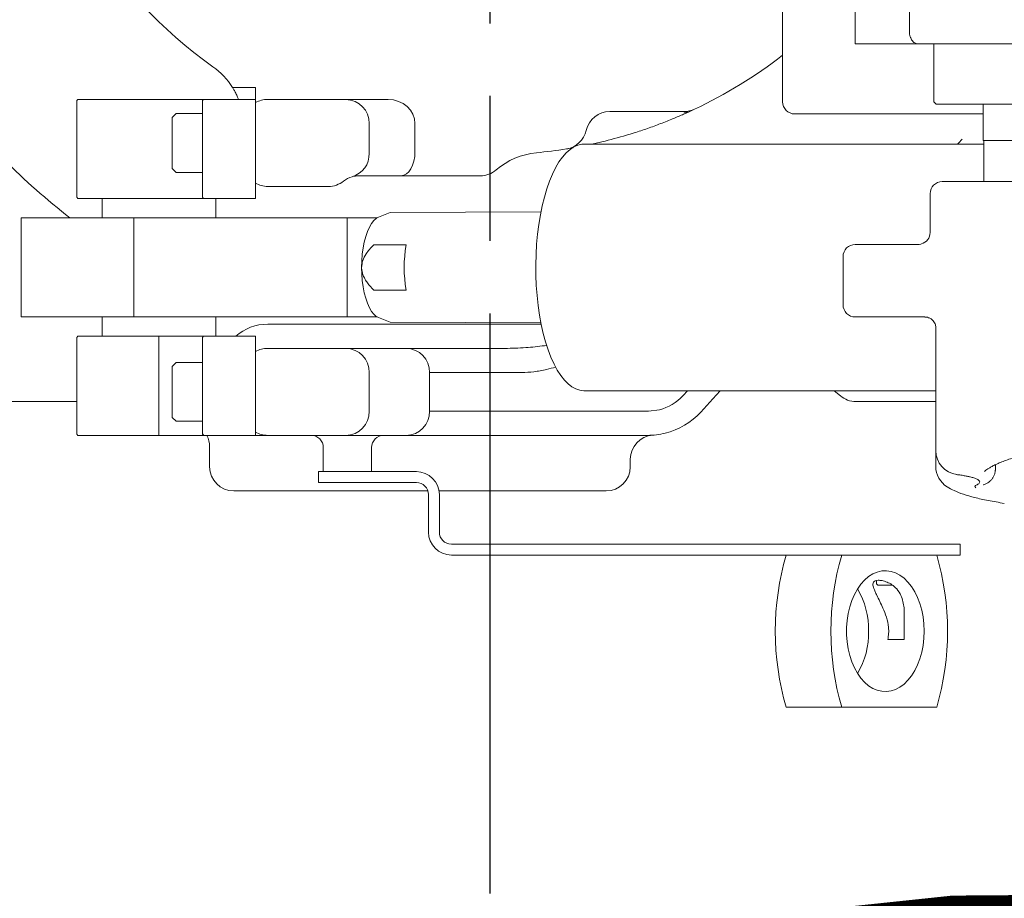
# Model space of a CAD drawing. Header units: millimetres. Extents: x 12388 to 56229, y -202 to 7369.
# Tile 18 of 88: x 14948 to 15355, y 4485 to 4849. Entities that reach past the tile are written whole.
import ezdxf

# ---------------------------------------------------------------- set-up
doc = ezdxf.new("R2010")
doc.units = ezdxf.units.MM
doc.header["$LTSCALE"] = 40
doc.linetypes.add('AM_ISO08W050x2', pattern=[9, 6, -0.75, 1.5, -0.75])
doc.linetypes.add('CENTER', pattern=[2, 1.25, -0.25, 0.25, -0.25])
doc.layers.add('cen', color=1, linetype='CENTER', lineweight=25)

# ---------------------------------------------------------------- blocks, each defined once
blk = doc.blocks.new('top')
at = {"color": 7, "linetype": 'Continuous', "lineweight": 15}
for p, q in [((15263.391, 4933.968), (15263.391, 4814.968)), ((15293.391, 4843.968), (15293.391, 4868.968)), ((15315.839, 4868.968), (15315.839, 4843.968)), ((15293.391, 4843.968), (15293.391, 4838.968)), ((15319.572, 4838.968), (15293.391, 4838.968)), ((15416.546, 4838.968), (15319.572, 4838.968)), ((15325.891, 4838.968), (15325.891, 4814.968)), ((14971.891, 4815.968), (14971.391, 4815.468)), ((14971.391, 4815.468), (14971.391, 4775.468)), ((14971.891, 4815.968), (15005.391, 4815.968)), ((15005.391, 4815.968), (15022.891, 4815.968)), ((15023.391, 4815.968), (15022.891, 4815.968)), ((15023.891, 4815.968), (15023.391, 4815.468)), ((15023.891, 4815.968), (15023.391, 4815.968)), ((15023.391, 4808.761), (15023.391, 4815.468)), ((15023.891, 4815.968), (15045.391, 4815.968)), ((15045.391, 4815.968), (15045.391, 4808.968)), ((15050.381, 4815.968), (15082.718, 4815.968)), ((15082.718, 4815.968), (15100.269, 4815.968)), ((15325.891, 4814.968), (15326.891, 4813.968)), ((15550.195, 4813.968), (15326.891, 4813.968)), ((15346.391, 4813.968), (15346.391, 4798.968)), ((15012.491, 4810.133), (15010.891, 4808.533)), ((15023.391, 4810.133), (15012.491, 4810.133)), ((15222.666, 4810.968), (15191.899, 4810.968)), ((15222.666, 4810.968), (15222.666, 4810.711)), ((15224.746, 4810.907), (15222.867, 4810.06)), ((15319.431, 4809.968), (15268.391, 4809.968)), ((15346.391, 4809.968), (15319.431, 4809.968)), ((15010.891, 4797.968), (15010.891, 4808.533)), ((15023.391, 4775.468), (15023.391, 4808.761)), ((15045.391, 4808.968), (15045.391, 4775.468)), ((15092.377, 4805.968), (15092.377, 4793.658)), ((15111.315, 4794.368), (15111.315, 4805.968)), ((15010.891, 4787.403), (15010.891, 4797.968)), ((15185.643, 4797.749), (15184.345, 4797.468)), ((15188.649, 4798.447), (15185.643, 4797.749)), ((15346.391, 4798.968), (15542.733, 4798.968)), ((15346.641, 4798.968), (15346.641, 4781.968)), ((15346.641, 4797.468), (15181.21, 4797.468)), ((15010.891, 4787.403), (15012.491, 4785.803)), ((15012.491, 4785.803), (15023.391, 4785.803)), ((15105.628, 4784.368), (15088.001, 4784.368)), ((15138.374, 4784.368), (15105.628, 4784.368)), ((15329.391, 4781.968), (15507.575, 4781.968)), ((15075.485, 4779.968), (15050.391, 4779.968)), ((14971.391, 4775.468), (14971.891, 4774.968)), ((15005.391, 4774.968), (14971.891, 4774.968)), ((14981.891, 4774.968), (14981.891, 4766.968)), ((15023.891, 4774.968), (15005.391, 4774.968)), ((15023.891, 4774.968), (15023.391, 4775.468)), ((15023.391, 4774.968), (15023.891, 4774.968)), ((15045.391, 4774.968), (15023.891, 4774.968)), ((15028.891, 4766.968), (15028.891, 4774.968)), ((15045.391, 4775.468), (15045.391, 4774.968)), ((15324.391, 4776.968), (15324.391, 4760.968)), ((15101.113, 4769.192), (15096.175, 4767.216)), ((15163.425, 4769.468), (15101.113, 4769.192)), ((14948.391, 4766.968), (14948.391, 4725.968)), ((14948.391, 4766.968), (14995.005, 4766.968)), ((14995.005, 4766.968), (14995.005, 4725.968)), ((14995.005, 4766.968), (15083.294, 4766.968)), ((15083.294, 4766.968), (15083.294, 4725.968)), ((15083.294, 4766.968), (15095.663, 4766.968)), ((15107.648, 4755.849), (15094.296, 4755.849)), ((15293.391, 4755.968), (15308.391, 4755.968)), ((15308.391, 4755.968), (15319.754, 4755.979)), ((15288.391, 4730.968), (15288.391, 4750.968)), ((15094.296, 4737.087), (15107.648, 4737.087)), ((14948.391, 4725.968), (14995.005, 4725.968)), ((14981.891, 4725.968), (14981.891, 4717.968)), ((14995.005, 4725.968), (15083.294, 4725.968)), ((15028.891, 4717.968), (15028.891, 4725.968)), ((15083.294, 4725.968), (15095.663, 4725.968)), ((15096.175, 4725.72), (15101.113, 4723.744)), ((15308.391, 4725.968), (15293.391, 4725.968)), ((15322.187, 4725.968), (15308.391, 4725.968)), ((15050.391, 4722.968), (15163.525, 4722.968)), ((15101.113, 4723.744), (15163.425, 4723.468)), ((15326.724, 4721.682), (15326.724, 4670.686)), ((14971.891, 4717.968), (14971.391, 4717.468)), ((14971.391, 4717.468), (14971.391, 4677.468)), ((14971.891, 4717.968), (15005.391, 4717.968)), ((15005.391, 4717.468), (15005.391, 4717.968)), ((15005.391, 4717.968), (15022.891, 4717.968)), ((15005.391, 4677.468), (15005.391, 4717.468)), ((15023.391, 4717.968), (15022.891, 4717.968)), ((15023.391, 4717.468), (15023.891, 4717.968)), ((15023.891, 4717.968), (15023.391, 4717.968)), ((15023.391, 4684.175), (15023.391, 4717.468)), ((15023.891, 4717.968), (15045.391, 4717.968)), ((15045.391, 4717.968), (15045.391, 4717.468)), ((15045.391, 4683.968), (15045.391, 4717.468)), ((15050.391, 4712.968), (15082.718, 4712.968)), ((15082.718, 4712.968), (15107.678, 4712.968)), ((15107.678, 4712.968), (15149.652, 4712.968)), ((15012.491, 4707.133), (15010.891, 4705.533)), ((15010.891, 4694.968), (15010.891, 4705.533)), ((15023.391, 4707.133), (15012.491, 4707.133)), ((15092.377, 4702.968), (15092.377, 4686.968)), ((15117.337, 4702.968), (15117.337, 4686.968)), ((15155.439, 4702.968), (15117.337, 4702.968)), ((15010.891, 4684.403), (15010.891, 4694.968)), ((15181.21, 4695.468), (15326.724, 4695.468)), ((15222.193, 4693.403), (15224.088, 4695.468)), ((15287.273, 4693.307), (15284.699, 4695.468)), ((14971.391, 4690.968), (14867.391, 4690.968)), ((15326.724, 4690.968), (15293.701, 4690.968)), ((15010.891, 4684.403), (15012.491, 4682.803)), ((15023.391, 4677.468), (15023.391, 4684.175)), ((15045.391, 4683.968), (15045.391, 4676.968)), ((15117.337, 4686.968), (15207.948, 4686.968)), ((15207.948, 4686.968), (15212.391, 4687.576)), ((15012.491, 4682.803), (15023.391, 4682.803)), ((14971.391, 4677.468), (14971.891, 4676.968)), ((15005.391, 4676.968), (14971.891, 4676.968)), ((15005.391, 4676.968), (15005.391, 4677.468)), ((15022.891, 4676.968), (15005.391, 4676.968)), ((15022.891, 4676.968), (15023.391, 4676.968)), ((15023.391, 4676.968), (15023.891, 4676.968)), ((15045.391, 4676.968), (15023.891, 4676.968)), ((15050.391, 4676.968), (15045.391, 4676.968)), ((15082.718, 4676.968), (15050.391, 4676.968)), ((15107.678, 4676.968), (15082.718, 4676.968)), ((15207.496, 4676.968), (15107.678, 4676.968)), ((15026.391, 4663.968), (15026.391, 4672.327)), ((15073.391, 4661.968), (15073.391, 4671.968)), ((15093.391, 4671.968), (15093.391, 4661.968)), ((15326.724, 4670.686), (15326.724, 4664.162)), ((15200.391, 4667.073), (15200.391, 4663.968)), ((15351.391, 4662.491), (15351.391, 4664.811)), ((15071.391, 4657.468), (15071.391, 4661.968)), ((15071.391, 4661.968), (15076.391, 4661.968)), ((15076.391, 4661.968), (15111.891, 4661.968)), ((15078.391, 4661.968), (15088.391, 4661.968)), ((15076.391, 4657.468), (15071.391, 4657.468)), ((15111.891, 4657.468), (15076.391, 4657.468)), ((15116.661, 4653.968), (15036.391, 4653.968)), ((15078.281, 4653.968), (15036.391, 4653.968)), ((15116.891, 4652.468), (15116.891, 4636.968)), ((15190.391, 4653.968), (15121.272, 4653.968)), ((15121.391, 4652.468), (15121.391, 4636.968)), ((15154.994, 4631.968), (15126.391, 4631.968)), ((15154.994, 4631.968), (15167.85, 4631.968)), ((15201.315, 4631.968), (15167.85, 4631.968)), ((15201.315, 4631.968), (15203.101, 4631.968)), ((15203.101, 4631.968), (15264.384, 4631.968)), ((15264.384, 4631.968), (15271.429, 4631.968)), ((15335.707, 4631.968), (15271.429, 4631.968)), ((15335.707, 4631.968), (15336.877, 4631.968)), ((15336.877, 4627.468), (15336.877, 4631.968)), ((15154.994, 4627.468), (15126.391, 4627.468)), ((15167.85, 4627.468), (15154.994, 4627.468)), ((15201.315, 4627.468), (15167.85, 4627.468)), ((15203.101, 4627.468), (15201.315, 4627.468)), ((15264.384, 4627.468), (15203.101, 4627.468)), ((15271.429, 4627.468), (15264.384, 4627.468)), ((15285.529, 4627.468), (15271.429, 4627.468)), ((15285.529, 4627.468), (15287.827, 4627.468)), ((15287.827, 4627.468), (15327.119, 4627.468)), ((15335.707, 4627.468), (15327.119, 4627.468)), ((15336.877, 4627.468), (15335.707, 4627.468)), ((15302.231, 4616.89), (15302.231, 4615.568)), ((15302.231, 4615.568), (15302.831, 4614.968)), ((15302.831, 4614.968), (15308.851, 4614.968)), ((15313.683, 4592.468), (15306.891, 4592.468)), ((15264.845, 4564.468), (15287.827, 4564.468)), ((15327.119, 4564.468), (15287.827, 4564.468))]:
    blk.add_line(p, q, dxfattribs=at)
blk.add_line((15023.391, 4677.468), (15023.891, 4676.968))
at = {"color": 8, "linetype": 'Continuous', "lineweight": 15}
blk.add_line((15326.724, 4670.686), (15326.875, 4670.686), dxfattribs=at)
at = {"color": 8, "linetype": 'Continuous', "lineweight": 15, "flags": 128}
blk.add_lwpolyline([(15335.679, 4797.468), (15336.077, 4797.867), (15337.661, 4799.468)], dxfattribs=at)
at = {"color": 7, "linetype": 'Continuous', "lineweight": 15, "flags": 128}
for points in [[(15181.21, 4695.468), (15179.542, 4695.647), (15177.887, 4696.182), (15176.254, 4697.07), (15174.657, 4698.305), (15173.105, 4699.877), (15171.61, 4701.776), (15170.183, 4703.989), (15168.833, 4706.499), (15167.569, 4709.29), (15166.402, 4712.342), (15165.338, 4715.633), (15164.386, 4719.141), (15163.551, 4722.84), (15162.841, 4726.704), (15162.259, 4730.708), (15161.81, 4734.822), (15161.497, 4739.017), (15161.323, 4743.265), (15161.288, 4747.536), (15161.393, 4751.799), (15161.637, 4756.024), (15162.018, 4760.183), (15162.533, 4764.245), (15163.18, 4768.182), (15163.953, 4771.968), (15164.847, 4775.574), (15165.856, 4778.976), (15166.973, 4782.151), (15168.19, 4785.074), (15169.497, 4787.728), (15170.887, 4790.091), (15172.35, 4792.149), (15173.874, 4793.886), (15175.45, 4795.291), (15177.067, 4796.353), (15178.712, 4797.066), (15180.375, 4797.423), (15181.21, 4797.468)], [(15096.175, 4767.216), (15095.319, 4766.752), (15094.303, 4765.869), (15093.34, 4764.654), (15092.448, 4763.128), (15091.641, 4761.317), (15090.934, 4759.252), (15090.337, 4756.968), (15089.863, 4754.504), (15089.518, 4751.903), (15089.308, 4749.209), (15089.238, 4746.468)], [(15089.238, 4746.468), (15089.308, 4743.727), (15089.518, 4741.033), (15089.863, 4738.431), (15090.337, 4735.968), (15090.934, 4733.684), (15091.641, 4731.618), (15092.448, 4729.807), (15093.34, 4728.281), (15094.303, 4727.066), (15095.319, 4726.183), (15096.175, 4725.72)], [(15237.514, 4695.468), (15234.569, 4692.15), (15229.542, 4686.621)], [(15321.936, 4595.968), (15321.823, 4593.011), (15321.486, 4590.096), (15320.93, 4587.263), (15320.163, 4584.552), (15319.194, 4582.002), (15318.039, 4579.647), (15316.713, 4577.522), (15315.234, 4575.656), (15313.624, 4574.074), (15311.906, 4572.8), (15310.102, 4571.852), (15308.239, 4571.242), (15306.342, 4570.979), (15304.439, 4571.066), (15302.556, 4571.504), (15300.719, 4572.285), (15298.955, 4573.398), (15297.288, 4574.828), (15295.741, 4576.555), (15294.336, 4578.554), (15293.093, 4580.798), (15292.029, 4583.254), (15291.16, 4585.89), (15290.497, 4588.666), (15290.05, 4591.545), (15289.825, 4594.487), (15289.825, 4597.449), (15290.05, 4600.39), (15290.497, 4603.269), (15291.16, 4606.046), (15292.029, 4608.681), (15293.093, 4611.138), (15294.336, 4613.381), (15295.741, 4615.381), (15297.288, 4617.108), (15298.955, 4618.538), (15300.719, 4619.651), (15302.556, 4620.432), (15304.439, 4620.869), (15306.342, 4620.957), (15308.239, 4620.694), (15310.102, 4620.084), (15311.906, 4619.135), (15313.624, 4617.861), (15315.234, 4616.28), (15316.713, 4614.414), (15318.039, 4612.288), (15319.194, 4609.934), (15320.163, 4607.383), (15320.93, 4604.673), (15321.486, 4601.84), (15321.823, 4598.925), (15321.936, 4595.968)]]:
    blk.add_lwpolyline(points, dxfattribs=at)
at = {"color": 7, "linetype": 'Continuous', "lineweight": 15}
for centre, radius, start, end in [((15142.391, 4990.968), 198, 189.68719, 234.62346), ((15142.391, 4990.968), 198, 295.27683, 307.66989), ((15010.391, 4805.065), 30, 32.01266, 54.62346), ((15142.391, 4990.968), 283.5, 217.472, 232.19705), ((15050.381, 4805.968), 10, 90, 119.93255), ((15082.545, 4806.135), 9.834, 359.02424, 88.98981), ((15268.391, 4814.968), 5, 180, 270), ((15191.899, 4800.968), 10, 90, 167.26438), ((15222.666, 4820.968), 10, 270, 295.27683), ((15223.414, 4813.904), 3.28, 256.82032, 293.96145), ((15172.391, 4805.377), 10, 279.1822, 347.26438), ((15142.391, 4990.968), 198, 283.51065, 286.55448), ((15082.677, 4793.341), 9.706, 286.04691, 1.87118), ((15164.452, 4764.038), 30, 95.55248, 130.68898), ((15142.391, 4990.968), 198, 275.55248, 279.1822), ((15138.374, 4794.368), 10, 270, 310.68898), ((15075.485, 4789.968), 10, 270, 308.74021), ((15088.001, 4774.368), 10, 105.31535, 128.74021), ((15088.001, 4774.368), 10, 90, 105.31535), ((15329.391, 4776.968), 5, 90, 180), ((15050.391, 4789.968), 10, 240, 270), ((15319.391, 4760.968), 5, 285.9834, 0), ((15163.2, 4746.468), 56.338, 170.41508, 189.58492), ((15293.391, 4750.968), 5, 90, 180), ((15293.391, 4730.968), 5, 180, 270), ((15050.391, 4702.968), 20, 90, 131.40962), ((15050.391, 4702.968), 10, 90, 120), ((15082.545, 4703.135), 9.834, 359.02424, 88.98981), ((15107.504, 4703.135), 9.834, 359.02424, 88.98981), ((15207.496, 4706.968), 20, 284.16805, 317.29425), ((15293.701, 4700.968), 10, 230, 270), ((15082.545, 4686.8), 9.834, 271.01019, 0.97576), ((15107.504, 4686.8), 9.834, 271.01019, 0.97576), ((15207.496, 4706.968), 30, 284.16805, 317.29425), ((15016.391, 4672.327), 10, 0, 27.6521), ((15050.391, 4686.968), 10, 240, 270), ((15068.391, 4671.968), 5, 0, 90), ((15098.391, 4671.968), 5, 90, 180), ((15210.391, 4667.073), 10, 94.15089, 180), ((15336.724, 4670.686), 10, 180, 262.60298), ((15036.391, 4663.968), 10, 180, 270), ((15190.391, 4663.968), 10, 270, 0), ((15336.724, 4664.162), 10, 180, 238.12576), ((15111.891, 4652.468), 9.5, 0, 90), ((15111.891, 4652.468), 5, 0, 90), ((15126.391, 4636.968), 9.5, 180, 270), ((15126.391, 4636.968), 5, 180, 270), ((15373.367, 4595.968), 113.001, 163.8138, 196.1862), ((15396.348, 4595.968), 113.001, 163.8138, 196.1862), ((15218.598, 4595.968), 113.001, 343.8138, 16.1862), ((15265.46, 4596.53), 33.5, 359.03806, 30.3256), ((15266.343, 4595.174), 32.621, 329.24203, 1.39431)]:
    blk.add_arc(centre, radius, start, end, dxfattribs=at)
for centre, major_axis, ratio, start_param, end_param in [((15100.269, 4805.968), (11.046, 0), 0.9052833, 0, 1.5707963), ((15105.628, 4794.368), (0, 10), 0.5687281, 3.1415927, 4.712389)]:
    blk.add_ellipse(centre, major_axis=major_axis, ratio=ratio, start_param=start_param, end_param=end_param, dxfattribs=at)
for points, knots in [([(15315.839, 4843.968), (15315.851, 4843.652), (15315.87, 4843.173), (15316.03, 4842.261), (15316.402, 4841.131), (15317.216, 4839.909), (15318.317, 4839.136), (15319.161, 4838.968), (15319.569, 4838.968), (15319.572, 4838.968)], [0, 0, 0, 0, 0.0786208, 0.1189997, 0.2501322, 0.4483116, 0.7346708, 0.9983082, 1, 1, 1, 1]), ([(15036.338, 4820.968), (15036.118, 4820.968), (15035.848, 4820.968), (15035.832, 4820.968), (15035.829, 4820.968)], [0, 0, 0, 0, 0.8160836, 1, 1, 1, 1]), ([(15038.34, 4815.968), (15038.089, 4816.576), (15037.586, 4817.793), (15036.778, 4819.365), (15036.125, 4820.495), (15035.85, 4820.934), (15035.833, 4820.961), (15035.829, 4820.968)], [0, 0, 0, 0, 0.2380882, 0.4760064, 0.7155386, 0.9317931, 1, 1, 1, 1]), ([(15036.338, 4820.968), (15036.575, 4820.968), (15037.059, 4820.968), (15038.269, 4820.968), (15039.868, 4820.968), (15042.228, 4820.968), (15044.189, 4820.968), (15045.391, 4820.968)], [0, 0, 0, 0, 0.1472105, 0.299524, 0.4908963, 0.6876825, 1, 1, 1, 1]), ([(15045.391, 4820.968), (15045.391, 4820.056), (15045.391, 4818.23), (15045.391, 4816.623), (15045.391, 4816.181), (15045.391, 4816.143)], [0, 0, 0, 0, 0.4764775, 0.9546443, 1, 1, 1, 1]), ([(15222.867, 4810.06), (15222.721, 4809.995), (15221.929, 4809.643), (15220.38, 4808.969), (15217.241, 4807.645), (15212.942, 4805.936), (15207.485, 4803.948), (15202.753, 4802.369), (15199.846, 4801.489), (15198.807, 4801.175)], [0, 0, 0, 0, 0.0217441, 0.1179559, 0.2143292, 0.4344541, 0.655767, 0.8769191, 1, 1, 1, 1]), ([(15226.936, 4811.925), (15226.932, 4811.923), (15226.575, 4811.755), (15225.867, 4811.423), (15225.119, 4811.079), (15224.746, 4810.907)], [0, 0, 0, 0, 0.0050246, 0.5026138, 1, 1, 1, 1]), ([(15176.693, 4795.964), (15176.451, 4795.921), (15175.843, 4795.812), (15174.977, 4795.667), (15174.32, 4795.559), (15173.991, 4795.506), (15173.987, 4795.505)], [0, 0, 0, 0, 0.2468902, 0.6211019, 0.995504, 1, 1, 1, 1]), ([(15094.296, 4755.849), (15093.669, 4755.213), (15092.51, 4754.038), (15090.906, 4751.893), (15089.553, 4749.439), (15089.34, 4747.428), (15089.238, 4746.468)], [0, 0, 0, 0, 0.24962339, 0.46181005, 0.74295715, 1, 1, 1, 1]), ([(15320.767, 4756.159), (15320.802, 4756.17), (15320.941, 4756.214), (15320.314, 4755.996), (15319.628, 4755.973), (15319.474, 4755.968)], [0, 0, 0, 0, 0.2055456, 0.8210955, 1, 1, 1, 1]), ([(15089.238, 4746.468), (15089.239, 4746.365), (15089.251, 4745.347), (15089.612, 4743.665), (15090.563, 4741.653), (15092.017, 4739.44), (15093.381, 4738.032), (15094.296, 4737.087)], [0, 0, 0, 0, 0.0275764, 0.2732628, 0.4528702, 0.6329308, 1, 1, 1, 1]), ([(15322.273, 4725.941), (15322.432, 4725.943), (15322.927, 4725.949), (15323.821, 4725.701), (15324.839, 4725.171), (15325.679, 4724.407), (15326.26, 4723.544), (15326.582, 4722.739), (15326.713, 4722.069), (15326.719, 4721.803), (15326.722, 4721.685)], [0, 0, 0, 0, 0.0699975, 0.2186978, 0.3730567, 0.532258, 0.6735998, 0.7997682, 0.9105693, 1, 1, 1, 1]), ([(15149.652, 4712.968), (15152.489, 4713.045), (15157.845, 4713.192), (15163.297, 4713.872), (15165.86, 4714.191)], [0, 0, 0, 0, 0.529819, 1, 1, 1, 1]), ([(15169.559, 4705.242), (15168.292, 4704.896), (15165.24, 4704.062), (15160.496, 4703.189), (15157.122, 4703.041), (15155.439, 4702.968)], [0, 0, 0, 0, 0.2624146, 0.6319579, 1, 1, 1, 1]), ([(15214.839, 4677.88), (15213.639, 4677.616), (15211.219, 4677.084), (15208.744, 4677.007), (15207.496, 4676.968)], [0, 0, 0, 0, 0.4961125, 1, 1, 1, 1]), ([(15346.869, 4661.998), (15346.902, 4662.036), (15347.006, 4662.153), (15347.45, 4662.54), (15348.216, 4663.093), (15349.309, 4663.765), (15350.726, 4664.517), (15352.476, 4665.334), (15354.552, 4666.194), (15356.948, 4667.086), (15359.659, 4668.001), (15362.68, 4668.932), (15366.027, 4669.876), (15369.297, 4670.734), (15371.566, 4671.273), (15372.516, 4671.498)], [0, 0, 0, 0, 0.0333919, 0.1023586, 0.1752786, 0.2520482, 0.3321359, 0.4147833, 0.499173, 0.5846233, 0.6703913, 0.7580381, 0.8465323, 0.9356813, 1, 1, 1, 1]), ([(15335.338, 4660.762), (15335.604, 4660.729), (15336.602, 4660.603), (15338.074, 4660.37), (15339.711, 4660.076), (15340.937, 4659.811), (15341.802, 4659.589), (15342.11, 4659.492), (15342.908, 4659.243)], [0, 0, 0, 0, 0.07590018, 0.28440342, 0.48973518, 0.68862702, 0.85345113, 1, 1, 1, 1]), ([(15343.384, 4656.369), (15343.661, 4656.495), (15344.272, 4656.775), (15344.791, 4657.226), (15344.987, 4657.762), (15344.629, 4658.357), (15343.819, 4658.869), (15343.108, 4659.162), (15342.908, 4659.243)], [0, 0, 0, 0, 0.1404488, 0.3093967, 0.4783453, 0.6967176, 0.9150898, 1, 1, 1, 1]), ([(15346.398, 4656.451), (15346.408, 4656.454), (15346.891, 4656.613), (15347.615, 4656.975), (15348.646, 4657.591), (15349.491, 4658.288), (15350.243, 4659.145), (15350.838, 4660.183), (15351.236, 4661.33), (15351.258, 4662.131), (15351.268, 4662.507)], [0, 0, 0, 0, 0.0046307, 0.230347, 0.3889082, 0.5283374, 0.6554024, 0.7764275, 0.8950387, 1, 1, 1, 1]), ([(15331.386, 4655.706), (15332.347, 4655.154), (15334.312, 4654.027), (15338.13, 4652.573), (15342.775, 4651.217), (15348.336, 4649.957), (15352.798, 4649.217), (15355.084, 4648.838)], [0, 0, 0, 0, 0.18296375, 0.37408554, 0.57309737, 0.78121503, 1, 1, 1, 1]), ([(15343.325, 4655.23), (15343.184, 4655.349), (15342.898, 4655.591), (15342.901, 4656.084), (15343.244, 4656.287), (15343.384, 4656.369)], [0, 0, 0, 0, 0.3670592, 0.7432695, 1, 1, 1, 1]), ([(15313.683, 4592.468), (15313.659, 4593.418), (15313.611, 4595.347), (15313.648, 4598.579), (15313.766, 4602.036), (15313.685, 4605.325), (15313.239, 4608.238), (15312.367, 4610.914), (15310.869, 4613.325), (15308.782, 4615.161), (15306.61, 4616.31), (15304.561, 4616.917), (15302.839, 4617.068), (15301.617, 4616.849), (15300.886, 4616.289), (15300.628, 4615.28), (15300.957, 4613.898), (15301.611, 4612.308), (15302.463, 4610.516), (15303.587, 4608.264), (15305.013, 4605.241), (15306.422, 4601.691), (15307.232, 4598.13), (15307.317, 4594.999), (15307.034, 4593.318), (15306.891, 4592.468)], [0, 0, 0, 0, 0.0449176, 0.0912052, 0.1502604, 0.2108936, 0.2569332, 0.3039295, 0.3597142, 0.4031551, 0.4378927, 0.4728092, 0.5035608, 0.5324026, 0.5613655, 0.5921398, 0.6348918, 0.6648663, 0.6948947, 0.7418981, 0.7901308, 0.8543749, 0.9204311, 0.9597382, 1, 1, 1, 1])]:
    blk.add_open_spline(points, degree=3, knots=knots, dxfattribs=at)
at = {"layer": 'cen', "linetype": 'AM_ISO08W050x2'}
blk.add_line((15142.391, 4487.421), (15142.391, 5424.335), dxfattribs=at)

msp = doc.modelspace()

# ---------------------------------------------------------------- linework, layer by layer
msp.add_lwpolyline([(15585.266, 631.58, 15, 15, 0.6184806), (18212.876, 1943.263, 15, 15, 0.7332303), (13147.064, 3158.481, 15, 15, 0.5660956), (14293.035, 587.972, 15, 15, -0.6904387), (15611.92, 3416.329, 15, 15, -0.2395615), (16120.611, 2018.712, 15, 15, -0.4931454), (15582.144, 1072.608, 0, 0, 0)], format="xyseb")

# ---------------------------------------------------------------- block references
msp.add_blockref('top', (0, 0))

doc.saveas('drawing.dxf')
